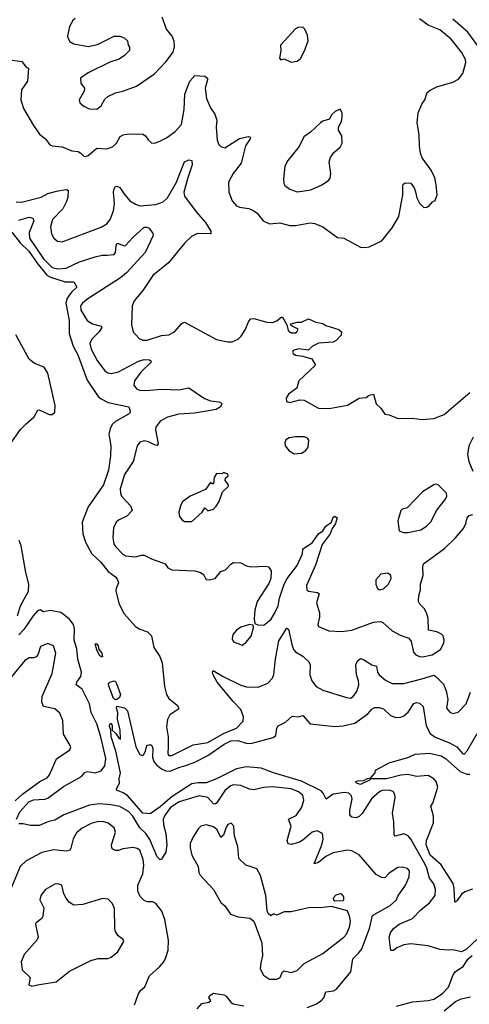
# Model space of a CAD drawing. Extents: x 1550320 to 1685906, y 509093 to 640511.
# Tile 97 of 256: x 1598350 to 1601470, y 555909 to 562741. Entities that reach past the tile are written whole.
import ezdxf

# ---------------------------------------------------------------- set-up
doc = ezdxf.new("R2010")
doc.units = 0

msp = doc.modelspace()

# ---------------------------------------------------------------- linework, layer by layer
at = {"layer": '0CON20XD'}
for points in [[(1598266.7, 562465), (1598365, 562451.2), (1598395, 562412.5), (1598412.5, 562405), (1598403.8, 562315), (1598363.1, 562255), (1598357.5, 562185), (1598375.7, 562125), (1598445, 562008), (1598487.5, 561947.5), (1598531.7, 561911.7), (1598557.5, 561875), (1598575, 561866.7), (1598645, 561858), (1598712.2, 561832.2), (1598755.7, 561825.7), (1598775.6, 561815.6), (1598795, 561794), (1598805, 561792.5), (1598825, 561800), (1598885, 561848.9), (1598955, 561844.4), (1598995, 561858.1), (1599021.1, 561885), (1599048.7, 561931.3), (1599067.9, 561942.1), (1599105, 561948.6), (1599205.9, 561945.9), (1599223.3, 561935), (1599243.8, 561905), (1599265, 561886.7), (1599285, 561883.8), (1599317.5, 561895), (1599368.8, 561921.2), (1599428.8, 561965), (1599473.8, 562015), (1599491.8, 562118.2), (1599496.6, 562225), (1599531.5, 562315), (1599565.4, 562354.6), (1599635, 562349.2), (1599652.9, 562335), (1599654.6, 562325), (1599637.7, 562265), (1599647.8, 562195), (1599675, 562130.8), (1599705.6, 562085), (1599718.1, 562045), (1599713.1, 561995), (1599720, 561905), (1599732.5, 561875), (1599745, 561860.8), (1599775, 561852), (1599875, 561917.5), (1599935, 561931.1), (1599951.2, 561925), (1599950.8, 561915), (1599917.9, 561865), (1599887.1, 561745), (1599831.9, 561675), (1599800, 561615), (1599801.4, 561545), (1599825.8, 561485), (1599855, 561449.2), (1599875, 561440.6), (1599940.7, 561430.7), (1599976.2, 561415), (1599998.3, 561398.3), (1600039.2, 561345), (1600084.1, 561325.9), (1600155, 561332), (1600225, 561314.4), (1600265, 561312.2), (1600365, 561331.4), (1600397.4, 561327.4), (1600454.1, 561304.1), (1600555, 561230), (1600600, 561225), (1600715, 561162), (1600745, 561160), (1600775, 561166.2), (1600864.1, 561205.9), (1600935, 561296.7), (1600982, 561375), (1601010, 561525), (1601010, 561595), (1601015, 561602.5), (1601025, 561610), (1601065, 561607.5), (1601086.7, 561575), (1601096.2, 561546.2), (1601106.7, 561505), (1601125, 561467.5), (1601155, 561437.5), (1601175, 561440), (1601195, 561452.5), (1601215, 561477.5), (1601233, 561487), (1601246.2, 561525), (1601241.2, 561595), (1601230, 561645), (1601205, 561697.5), (1601143, 561783), (1601130.6, 561815), (1601123.7, 561863.7), (1601122.9, 561945), (1601108.5, 562025), (1601114.5, 562095.5), (1601140, 562155), (1601162.5, 562185), (1601178.6, 562235), (1601198.3, 562251.7), (1601245, 562274.4), (1601355, 562308.8), (1601395, 562328.8), (1601425, 562367.5), (1601445.7, 562445), (1601442.9, 562465), (1601415.6, 562515), (1601344.2, 562605), (1601265, 562671.4), (1601184.3, 562704.3), (1601125, 562746.7)], [(1598735, 562748.8), (1598720, 562735), (1598696.7, 562695), (1598682.3, 562627.7), (1598684.3, 562614.3), (1598699.1, 562589.1), (1598725, 562574.3), (1598825.9, 562555.9), (1598891.4, 562568.6), (1599005, 562627.5), (1599045, 562626.7), (1599076.2, 562616.2), (1599097.5, 562595), (1599102.5, 562565), (1599111.7, 562551.7), (1599111.7, 562528.3), (1599078.3, 562491.7), (1599041.7, 562468.3), (1598975, 562446), (1598825, 562372.2), (1598772.5, 562335), (1598775, 562300), (1598800, 562265), (1598796.7, 562245), (1598763.8, 562185), (1598766.7, 562165), (1598795, 562141.2), (1598832.7, 562122.7), (1598885, 562121.4)], [(1598885, 562121.4), (1598915, 562144.3), (1598940.8, 562189.2), (1598961.4, 562208.6), (1599015, 562233.1), (1599065, 562244.2), (1599159.8, 562280.2), (1599285, 562365.7), (1599365, 562449.2), (1599415.7, 562515), (1599424.1, 562555.9), (1599422.3, 562592.3), (1599407.3, 562627.3), (1599368, 562675), (1599338.8, 562758.8)], [(1601554.5, 562524.5), (1601460.2, 562655), (1601356.4, 562745)], [(1600235, 562447.5), (1600275, 562453.3), (1600298.3, 562471.7), (1600326.7, 562525), (1600352.5, 562595), (1600347.5, 562635), (1600330, 562675), (1600315, 562690), (1600283, 562687), (1600265, 562677.5), (1600160, 562565), (1600162.5, 562525), (1600152.5, 562475), (1600161.7, 562461.7), (1600185, 562470), (1600235, 562447.5)], [(1600275, 561548), (1600325, 561554.3), (1600370.3, 561559.7), (1600447.5, 561595), (1600493.3, 561625), (1600505, 561642.5), (1600508.8, 561675), (1600498.8, 561755), (1600506.7, 561785), (1600530.3, 561819.7), (1600574.1, 561855.9), (1600588.8, 561885), (1600586.1, 561936.1), (1600563.3, 561975), (1600563.6, 561996.4), (1600582.5, 562035), (1600587.5, 562065), (1600587.5, 562095), (1600575, 562120), (1600540, 562105), (1600515, 562080), (1600499.3, 562050.7), (1600455, 562036.7), (1600437.5, 562025), (1600368.8, 561961.2), (1600322.3, 561927.7), (1600288.8, 561861.2), (1600211.2, 561765), (1600191.2, 561725), (1600182, 561635), (1600184, 561605), (1600191.2, 561591.2), (1600224.4, 561564.4), (1600275, 561548)], [(1599460.5, 561675), (1599495, 561754.4), (1599525, 561768.5), (1599544.2, 561764.2), (1599548.1, 561735), (1599516, 561645), (1599490.5, 561545), (1599495, 561516.2), (1599575, 561407.5), (1599640.8, 561335), (1599676, 561275), (1599677.5, 561255), (1599585, 561257.3), (1599542.6, 561237.4), (1599496, 561194), (1599382.2, 561055), (1599274.7, 560965.3), (1599205, 560862), (1599145, 560791.2), (1599130, 560755), (1599125.8, 560625), (1599138, 560575), (1599178.8, 560528.8), (1599205, 560517.5), (1599235, 560518.1), (1599335, 560549.4), (1599385, 560554.4), (1599425, 560574.4), (1599475, 560634.2), (1599495, 560641.4), (1599715, 560521.2), (1599795, 560506.2), (1599825, 560506.2), (1599865.6, 560524.4), (1599886.2, 560545), (1599915, 560590), (1599940.3, 560649.7), (1599955, 560666), (1599975, 560668), (1600065, 560642.5), (1600105, 560640), (1600135, 560650.8), (1600165, 560676.7), (1600175, 560677.5), (1600203.3, 560625), (1600213.5, 560585), (1600235, 560569.5), (1600265, 560569.4), (1600274, 560575), (1600282.5, 560595), (1600240, 560615), (1600230, 560625), (1600235, 560630), (1600275, 560642.5), (1600305, 560642.5), (1600355, 560666.7), (1600405, 560643.3), (1600455, 560632.5), (1600475, 560620), (1600565, 560592.5), (1600582.5, 560575), (1600581.7, 560551.7), (1600547.5, 560515), (1600525, 560503.3), (1600425, 560496.7), (1600382.5, 560475), (1600351.7, 560448.3), (1600285, 560458), (1600247.5, 560445), (1600243.3, 560435), (1600247.5, 560425), (1600264.1, 560414.1), (1600315, 560407.5), (1600378.3, 560388.3), (1600402.5, 560345), (1600287.5, 560235), (1600272.5, 560185), (1600215, 560144), (1600200.6, 560115), (1600201.4, 560091.4), (1600225, 560086), (1600295, 560104), (1600325, 560101.2), (1600425, 560046.7), (1600497.3, 560042.7), (1600625, 560066), (1600705, 560114.3), (1600755, 560120), (1600775, 560136.2), (1600805, 560142.5), (1600823.8, 560075), (1600856.7, 560045), (1600885, 560003.3), (1600915, 560000), (1600974.1, 559974.1), (1601073.2, 559976.8), (1601142.3, 559967.7), (1601223.9, 559973.9), (1601295, 560002.5), (1601475, 560154)], [(1598325, 561476.7), (1598364, 561474), (1598499.2, 561510.8), (1598545, 561534.4), (1598605, 561552.5), (1598659.1, 561560.9), (1598675, 561563.8), (1598685.7, 561555), (1598683.4, 561506.6), (1598675, 561480), (1598650.6, 561429.4), (1598578.1, 561355), (1598564.5, 561305), (1598571.4, 561255), (1598586.2, 561225), (1598612.5, 561205), (1598645, 561198.8), (1598915, 561301.4), (1598955, 561324.2), (1598977.5, 561355), (1599001.1, 561415), (1599007.1, 561465), (1599000.8, 561545), (1599005, 561567.5), (1599016, 561584), (1599025, 561586.2), (1599045, 561578), (1599072.1, 561535), (1599114.5, 561485), (1599155, 561460.9), (1599185, 561450.4), (1599295, 561458.2), (1599345, 561477.3), (1599375, 561506.2), (1599437.9, 561615), (1599460.5, 561675)], [(1598345, 561351.2), (1598415, 561371), (1598441.8, 561365), (1598447.7, 561345), (1598415.2, 561265), (1598419.5, 561225), (1598515, 561082.6), (1598575, 561022.7), (1598615, 561012), (1598673.9, 561016.1), (1598765, 561060.3), (1598875, 561096.9), (1598922.1, 561107.9), (1598958.3, 561108.3), (1599005, 561111.9), (1599015.5, 561125), (1599018.9, 561175), (1599025, 561188), (1599035, 561189.4), (1599075, 561171.8), (1599085, 561175.5), (1599135, 561230.8), (1599215, 561300.7), (1599232.3, 561302.3), (1599248, 561295), (1599275, 561257.5), (1599277.5, 561245), (1599220.4, 561125), (1599092, 560985), (1599049, 560951), (1598822.2, 560805), (1598785.6, 560775), (1598771.8, 560755), (1598774.6, 560725), (1598818.5, 560655), (1598855, 560632.1), (1598915, 560615.8), (1598920.8, 560605), (1598902.5, 560575), (1598850.5, 560525), (1598836.5, 560495), (1598845.4, 560455), (1598887.5, 560377.5), (1598941.4, 560305), (1598961.4, 560291.4), (1598985, 560285.5), (1599035, 560298.2), (1599175, 560372.8), (1599215, 560382.9), (1599250.3, 560380.3), (1599260, 560375), (1599262, 560365), (1599190.5, 560295), (1599148.1, 560235), (1599142.5, 560205), (1599160.3, 560180.3), (1599181.7, 560171.7), (1599225, 560167.9), (1599335, 560177.1), (1599455, 560173.4), (1599525, 560187.8), (1599631.9, 560111.9), (1599675, 560097.5), (1599735, 560088.8), (1599750, 560080), (1599753.3, 560075), (1599743.9, 560056.1), (1599714.1, 560035.9), (1599565, 560010.8), (1599455, 560003.7), (1599376.7, 559983.3), (1599326.2, 559955), (1599296.2, 559915), (1599293.9, 559895), (1599312, 559798), (1599305, 559786.2), (1599285, 559790.6), (1599245, 559813.3), (1599215, 559819.4), (1599185, 559809.2), (1599164.6, 559785.4), (1599136.9, 559675), (1599077.1, 559585), (1599046.8, 559485), (1599048.8, 559455), (1599057.5, 559435), (1599121.4, 559365), (1599130, 559335), (1599093.4, 559296.6), (1599035, 559268.1), (1599020.8, 559255), (1599001.4, 559215), (1598997.1, 559145), (1599004.3, 559105), (1599015, 559086.2), (1599064.2, 559035), (1599085, 559021.1), (1599155, 559013.8), (1599195, 559026.9), (1599215, 559026.9), (1599265, 559000.9), (1599360, 558965), (1599377.5, 558937.5), (1599405, 558924.2), (1599511.4, 558918.6), (1599565, 558917.5), (1599605.8, 558905.8), (1599623.3, 558895), (1599645, 558856.7), (1599665, 558853.8), (1599705.8, 558864.2), (1599747, 558913), (1599777.5, 558925), (1599815.5, 558964.5), (1599835, 558975.7), (1599885, 558973.8), (1599925, 558951.2), (1599955, 558944), (1600055, 558950), (1600077.5, 558945), (1600096.1, 558916.1), (1600094, 558865), (1600079.7, 558830.3), (1599998, 558705), (1599982, 558645), (1599976.7, 558585), (1599981.7, 558551.7), (1600003.3, 558543.3), (1600045, 558540.8), (1600095, 558582.9), (1600121.5, 558625), (1600144.5, 558675), (1600152.2, 558727.8), (1600184.7, 558825.3), (1600205.5, 558865), (1600275.4, 558955), (1600312.5, 559035), (1600315, 559070), (1600379.1, 559110.9), (1600425, 559173.8), (1600454.4, 559195.6), (1600475, 559226.2), (1600513.3, 559255), (1600525, 559290), (1600536.4, 559296.4), (1600552.5, 559285), (1600542.5, 559245), (1600518.6, 559211.4), (1600503.8, 559175), (1600450.2, 559099.8), (1600403, 558957), (1600340.9, 558815), (1600343.1, 558785), (1600353.8, 558775), (1600416.2, 558766.2), (1600428, 558758), (1600410.6, 558695), (1600430.8, 558625), (1600430.8, 558595), (1600420, 558545), (1600425, 558530), (1600495, 558501.4), (1600585.6, 558495.6), (1600655.4, 558504.6), (1600805, 558560.4), (1600855, 558565.6), (1600869.2, 558559.2), (1600935, 558500.8), (1600991.5, 558471.5), (1601049.7, 558449.7), (1601065.8, 558425.8), (1601082.4, 558352.4), (1601098.8, 558335), (1601125, 558321.9), (1601145, 558319.4), (1601213.3, 558335), (1601269.7, 558370.3), (1601294, 558415), (1601296, 558435), (1601288.8, 558465), (1601277.3, 558477.3), (1601245, 558493.8), (1601186.4, 558506.4), (1601184.1, 558585.9), (1601174.3, 558625), (1601157.5, 558655), (1601126, 558685), (1601118.8, 558705), (1601121.2, 558745), (1601132, 558785), (1601132.5, 558825), (1601150.9, 558885), (1601147.3, 558945), (1601151.9, 558965), (1601297.6, 559072.4), (1601375, 559145.7), (1601429.6, 559210.4), (1601446.6, 559245), (1601455.9, 559284.1), (1601470, 559300), (1601495, 559307.1)], [(1598295, 561267.1), (1598352.9, 561192.9), (1598413.2, 561135), (1598471.2, 561051.2), (1598539.3, 560969.3), (1598565, 560955.2), (1598665, 560921.8), (1598725, 560922.5), (1598747.5, 560885), (1598710.2, 560849.8), (1598680.1, 560809.9), (1598669.4, 560775), (1598693.1, 560655), (1598692.9, 560565), (1598721.2, 560475), (1598754.7, 560415), (1598819.3, 560239.3), (1598895, 560127.8), (1598915, 560110), (1598964, 560084), (1599107.5, 560055), (1599116, 560025), (1599115.8, 560015), (1599106, 560005), (1599015, 559954.4), (1598994.7, 559935.3), (1598978.8, 559905), (1598970, 559865), (1598981.8, 559785), (1598981.6, 559715), (1598966, 559615), (1598932.3, 559515), (1598825, 559360.6), (1598784.2, 559255), (1598788.6, 559175), (1598807.7, 559115), (1598851.6, 559035), (1598910.4, 558980.4), (1598965, 558911.8), (1599016.2, 558876.2), (1599028.5, 558855), (1599035.6, 558835), (1599019.4, 558795), (1599017.9, 558775), (1599040.5, 558685), (1599075, 558618.8), (1599155, 558531.2), (1599185, 558513.2), (1599238.1, 558495), (1599265.5, 558465), (1599282.3, 558385), (1599322, 558322), (1599338.4, 558278.4), (1599356.1, 558115), (1599370.1, 558060.1), (1599385, 558030.6), (1599442, 557985), (1599453.8, 557965), (1599448.8, 557955), (1599392.9, 557917.1), (1599375.3, 557884.7), (1599370, 557835), (1599381.4, 557765), (1599380.5, 557699.5), (1599378, 557648), (1599385.7, 557635.7), (1599405, 557635.6), (1599555, 557709.6), (1599655, 557726.7), (1599765, 557789.4), (1599855.7, 557825), (1599901.1, 557875), (1599904.5, 557905), (1599885, 557955.7), (1599831.1, 558011.1), (1599721.8, 558145), (1599692.5, 558195), (1599688.8, 558215), (1599693.3, 558226.7), (1599762.9, 558182.9), (1599885, 558123.9), (1599925, 558112.8), (1600005, 558110), (1600072.5, 558137.5), (1600105, 558171.4), (1600113.2, 558196.8), (1600125.2, 558305), (1600148.8, 558431.2), (1600205, 558518.8), (1600215, 558512.5), (1600237.9, 558405), (1600251.2, 558371.2), (1600265, 558355.6), (1600316.2, 558326.2), (1600355.8, 558285), (1600365.7, 558265), (1600363.3, 558195), (1600378.1, 558155), (1600408, 558115), (1600455, 558088.9), (1600617.3, 558037.3), (1600645, 558034.3), (1600665, 558044.2), (1600690.7, 558079.3), (1600702.7, 558125), (1600700.5, 558155), (1600687.1, 558195), (1600683.1, 558265), (1600695, 558292.5), (1600715, 558308.6), (1600735, 558302.9), (1600795, 558265.6), (1600825.4, 558255.4), (1600834, 558214), (1600844.7, 558194.7), (1600887.9, 558157.9), (1600935, 558134.5), (1601015, 558135.4), (1601141.7, 558168.3)], [(1598283.1, 559795), (1598355, 559897.6), (1598395, 559936.5), (1598451.2, 559985), (1598477.3, 560032.7), (1598485, 560034.3), (1598555, 560002), (1598575, 560001.6), (1598595, 560017.8), (1598597.5, 560065), (1598545, 560288.5), (1598520.1, 560330.1), (1598453.3, 560355), (1598415, 560386.2), (1598324.1, 560554.1)], [(1600255, 559730), (1600305, 559734.2), (1600335, 559751.2), (1600352, 559775), (1600356.1, 559823.9), (1600347.3, 559837.3), (1600325.9, 559845.9), (1600265, 559847.1), (1600220.7, 559839.3), (1600198, 559825), (1600190.6, 559805), (1600193.1, 559785), (1600219.7, 559749.7), (1600255, 559730)], [(1601498.1, 559845), (1601466.5, 559785), (1601458.2, 559725), (1601467.1, 559675), (1601495, 559608)], [(1599545, 559260), (1599615.7, 559324.3), (1599635, 559353.3), (1599655, 559332.5), (1599695, 559345.8), (1599714, 559365), (1599735, 559397.5), (1599757.5, 559465), (1599800, 559505), (1599800, 559515), (1599776.7, 559545), (1599777.5, 559562.5), (1599797.5, 559575), (1599795, 559587.5), (1599765, 559600), (1599755, 559590), (1599715, 559592.5), (1599700, 559565), (1599695, 559520), (1599685, 559520), (1599675, 559530), (1599638.8, 559481.2), (1599533.3, 559435), (1599480.8, 559395), (1599468.6, 559375), (1599455.8, 559325), (1599460, 559295), (1599475, 559273.3), (1599495, 559260), (1599545, 559260)], [(1601014.1, 559184.1), (1601045, 559184.2), (1601135, 559202.5), (1601173.2, 559226.8), (1601205, 559258.8), (1601242.5, 559335), (1601304, 559415), (1601313.8, 559435), (1601312, 559455), (1601253.6, 559513.6), (1601235, 559517.5), (1601225, 559513.3), (1601145, 559466), (1601040, 559355), (1601005, 559344.2), (1600994.3, 559335), (1600973.8, 559265), (1600983.3, 559195), (1601014.1, 559184.1)], [(1598335.4, 558605.4), (1598356.6, 558675), (1598411.1, 558775), (1598414.7, 558825), (1598392.5, 558905), (1598360.6, 559090.6), (1598347, 559127)], [(1600846.1, 558786.1), (1600875, 558792.5), (1600907.6, 558822.4), (1600927.5, 558865), (1600926.2, 558885), (1600905, 558901.2), (1600857.5, 558895), (1600822, 558855), (1600822, 558825), (1600833.3, 558795), (1600846.1, 558786.1)], [(1598327.5, 557195), (1598351.9, 557245), (1598414.4, 557315), (1598445, 557327.9), (1598525, 557332.6), (1598545, 557338.9), (1598655, 557421.2), (1598779.6, 557490.4), (1598805, 557520), (1598823.7, 557523.7), (1598875, 557516.2), (1598915, 557530), (1598940.4, 557565), (1598947.6, 557615), (1598913.8, 557765), (1598885, 557854.4), (1598845.4, 557935), (1598835.2, 557995), (1598784, 558095), (1598743.3, 558125), (1598747.3, 558145), (1598774.6, 558185), (1598778.4, 558215), (1598753.8, 558303.8), (1598747.3, 558375), (1598728.8, 558435), (1598730, 558515), (1598722.7, 558545), (1598694.2, 558585), (1598635, 558627.1), (1598565, 558642.1), (1598513.8, 558633.8), (1598495, 558645.6), (1598475, 558638.5), (1598444.9, 558605.1), (1598379.5, 558510.5), (1598345, 558472.5)], [(1599895, 558402.5), (1599919.5, 558420.5), (1599957.1, 558462.9), (1599973.3, 558525), (1599970, 558540), (1599945, 558543.8), (1599885, 558525.7), (1599854.3, 558505), (1599829.4, 558475), (1599824.2, 558445), (1599833.8, 558425), (1599895, 558402.5)], [(1598318.4, 557321.6), (1598371.1, 557368.9), (1598490, 557455), (1598540.2, 557479.8), (1598557.4, 557502.6), (1598606.9, 557613.1), (1598697.5, 557675), (1598704.3, 557695), (1598701.4, 557705), (1598654.7, 557784.7), (1598649.3, 557879.3), (1598628.7, 557928.7), (1598595, 557958.6), (1598516.7, 557975), (1598504.3, 558005), (1598505.8, 558045), (1598575.6, 558204.4), (1598600, 558345), (1598585.8, 558395.8), (1598545, 558413.3), (1598495, 558392.5), (1598475.6, 558335), (1598465, 558321.2), (1598445, 558313.8), (1598415, 558314.2), (1598385, 558295.6), (1598271.5, 558155)], [(1598925, 558320), (1598915, 558320), (1598905, 558329.2), (1598885, 558370), (1598875, 558410), (1598885, 558410), (1598895, 558396.2), (1598900.5, 558370.5), (1598920.6, 558345), (1598925, 558320)], [(1601141.7, 558168.3), (1601225, 558192.2), (1601239.1, 558185), (1601290.2, 558130.2), (1601308.9, 558085), (1601320.6, 558025), (1601312.9, 557965), (1601335, 557936), (1601355, 557928), (1601392.9, 557937.1), (1601447.8, 557995), (1601479.4, 558075)], [(1599015, 558021.4), (1599002.1, 558032.1), (1598965.6, 558125), (1598965.7, 558135), (1598975, 558144.3), (1599005, 558154.2), (1599015, 558150), (1599022.9, 558135), (1599049.4, 558059.4), (1599042, 558038), (1599025, 558024.3), (1599015, 558021.4)], [(1601530, 556365), (1601449.4, 556290.6), (1601416, 556274), (1601355, 556288), (1601325, 556284.2), (1601265, 556289.4), (1601185, 556314.6), (1601065, 556329.2), (1601015, 556322.3), (1600968.2, 556301.8), (1600945, 556282.9), (1600925, 556283.8), (1600914, 556376), (1600923.5, 556405), (1600943.5, 556435), (1600984.4, 556465), (1601075.3, 556504.7), (1601134.7, 556565.3), (1601195, 556614.4), (1601234.2, 556665), (1601236.7, 556705), (1601223.6, 556745), (1601193.1, 556785), (1601174.8, 556855), (1601160.6, 556885), (1601065, 557054.4), (1601045, 557078.6), (1601015, 557091.5), (1600956, 557076), (1600948, 557085), (1600947.5, 557175), (1600936.5, 557235), (1600956.5, 557345), (1600953.3, 557365), (1600941.4, 557385), (1600915, 557396.4), (1600867.1, 557392.9), (1600849.4, 557385), (1600791.8, 557335), (1600726.7, 557233.3), (1600705, 557212.9), (1600685, 557204.4), (1600655, 557209.1), (1600642, 557225), (1600641.7, 557255), (1600657, 557335), (1600653.4, 557355), (1600635, 557374.1), (1600605, 557379.8), (1600525, 557366.4), (1600476.2, 557333.8), (1600456.1, 557375), (1600441.4, 557391.4), (1600305, 557458.4), (1600111.4, 557515), (1600025, 557547.8), (1599925, 557557), (1599855, 557544.4), (1599715, 557473), (1599645, 557445.3), (1599586.7, 557446.7), (1599545, 557439.1), (1599408.9, 557351.1), (1599325, 557279.2), (1599255, 557232.2), (1599205, 557235.5), (1599098.2, 557358.2), (1599067.3, 557377.3), (1599021.2, 557395), (1599021.2, 557405), (1599043.8, 557445), (1599041.4, 557475), (1599050.6, 557515), (1599016.8, 557666.8), (1598984.1, 557765), (1598983.8, 557813.8), (1598972.7, 557837.3), (1598975, 557852.5), (1598985, 557860), (1598993, 557843), (1598991.7, 557811.7), (1599018, 557788), (1599035, 557760), (1599050, 557750), (1599047.1, 557815), (1599030, 557885), (1599032.5, 557935), (1599022.5, 557965), (1599025, 557978.8), (1599077.7, 557967.7), (1599098.5, 557945), (1599156.5, 557695), (1599185, 557643.3), (1599205, 557636.7), (1599209.5, 557640.5), (1599224, 557665), (1599233.3, 557705), (1599255, 557712.5), (1599267.5, 557705), (1599273.3, 557685), (1599272.5, 557625), (1599281.5, 557595), (1599300.4, 557570.4), (1599333.6, 557543.6), (1599365, 557528.4), (1599395, 557527), (1599455, 557553.6), (1599503.6, 557566.4), (1599565, 557589.1), (1599655, 557636.1), (1599768.8, 557715), (1599815, 557737.4), (1599865, 557740.3), (1599922.5, 557722.5), (1599955, 557719.3), (1600109.1, 557760.9), (1600128.8, 557775), (1600135.5, 557824.5), (1600145, 557842), (1600195, 557868.1), (1600240.9, 557909.1), (1600285, 557903.8), (1600315, 557912.5), (1600365, 557856.7), (1600536.8, 557836.8), (1600595, 557840.9), (1600675, 557860), (1600766.1, 557923.9), (1600795, 557958), (1600815, 557968.1), (1600845, 557969.4), (1600875, 557958.9), (1600922.9, 557912.9), (1600959.4, 557900.6), (1600995, 557902.3), (1601015, 557910), (1601045, 557936.7), (1601085, 557995.6), (1601105, 558004.4), (1601125, 557998.9), (1601149.1, 557975), (1601170.8, 557840.8), (1601197.7, 557787.7), (1601232.5, 557762.5), (1601333, 557723), (1601384.2, 557695), (1601425, 557646.7), (1601435, 557646.2), (1601455, 557667.5), (1601525, 557788.1)], [(1601492, 556708), (1601439.6, 556690.4), (1601415.8, 556674.2), (1601385, 556628.8), (1601375, 556617.5), (1601370, 556620), (1601366, 556715), (1601357.2, 556747.2), (1601275, 556877.5), (1601198.3, 556945), (1601171.9, 557015), (1601174.2, 557045.8), (1601220.8, 557169.2), (1601222, 557215), (1601203.3, 557285), (1601217.5, 557305), (1601251.2, 557415), (1601240, 557455), (1601224, 557475), (1601185, 557495.9), (1601105, 557489.5), (1601043.1, 557503.1), (1600995, 557498.7), (1600895, 557473.8), (1600786.2, 557473.8), (1600778.8, 557465), (1600715, 557435.6), (1600687.5, 557445), (1600684, 557455), (1600695, 557460.6), (1600738.6, 557461.4), (1600765, 557475.6), (1600785, 557477.5), (1600817.5, 557515), (1600820, 557535), (1600915, 557585.6), (1601050, 557625), (1601095, 557644.2), (1601195, 557652.3), (1601275, 557633.3), (1601305.9, 557615.9), (1601407.7, 557525), (1601454, 557506), (1601475, 557506.9)], [(1600345, 555886.2), (1600405, 555910), (1600443.8, 555935), (1600462, 555955), (1600473.6, 555996.4), (1600526.9, 556003.1), (1600549.2, 556015), (1600649.2, 556135), (1600662.5, 556225), (1600704.1, 556265.9), (1600724.7, 556295.3), (1600778.8, 556435), (1600798.1, 556525), (1600922, 556595), (1600964.2, 556635), (1600975, 556658.8), (1601027.1, 556735), (1601051.9, 556795), (1601055.8, 556835), (1601041.2, 556851.2), (1601005, 556860), (1600975, 556858), (1600915, 556819.2), (1600885, 556786.2), (1600860.3, 556790.3), (1600825, 556810), (1600706.2, 556946.2), (1600655, 556974.3), (1600625, 556978.9), (1600525, 556961.2), (1600474.3, 556935), (1600425, 556892.5), (1600393.8, 556883.8), (1600446.2, 557015), (1600456.2, 557055), (1600451.9, 557095), (1600415, 557113.1), (1600380.8, 557105), (1600315, 557047.5), (1600287.8, 557032.2), (1600235, 557019.4), (1600213.6, 557023.6), (1600207.1, 557045), (1600234.4, 557145), (1600216.7, 557195), (1600269.4, 557220.6), (1600308, 557278), (1600322.9, 557325), (1600315, 557361.2), (1600285, 557384.5), (1600235, 557403.5), (1600105, 557418.4), (1600045, 557414.6), (1599975, 557396.5), (1599945, 557401.1), (1599885, 557428.5), (1599835, 557432.1), (1599815, 557425.4), (1599776.4, 557395), (1599715, 557304.4), (1599705, 557297.8), (1599695, 557301.1), (1599655, 557344.5), (1599595, 557355.5), (1599455.9, 557314.1), (1599395.9, 557275), (1599360, 557225), (1599346, 557195), (1599348.1, 557155), (1599364.4, 557094.4), (1599370.4, 557015), (1599364, 556966), (1599335, 556915.7), (1599325, 556911.9), (1599305, 556933.1), (1599252.5, 557052.5), (1599224.7, 557095), (1599184.8, 557134.8), (1599136.3, 557215), (1599105, 557246.8), (1599045, 557280.9), (1598983.4, 557293.4), (1598905, 557301.3), (1598835, 557292.2), (1598656.1, 557223.9), (1598595, 557187.3), (1598551.7, 557178.3), (1598485, 557150), (1598425, 557150), (1598375, 557162.5), (1598345, 557162.5)], [(1599148, 555905), (1599153.6, 555923.6), (1599172.1, 555977.9), (1599188.8, 556005), (1599218.7, 556031.3), (1599251.9, 556108.1), (1599320.9, 556169.1), (1599350.8, 556205), (1599365, 556233.3), (1599379.5, 556285), (1599382.7, 556355), (1599358.1, 556498.1), (1599335.6, 556555), (1599295, 556609.2), (1599275, 556619.4), (1599235, 556620.6), (1599215, 556628.6), (1599186.8, 556656.8), (1599170, 556695), (1599169.1, 556735), (1599204.4, 556815), (1599212.7, 556875), (1599207.9, 556915), (1599185, 556979.2), (1599165, 556990.6), (1599135, 556996.5), (1599065, 556988.1), (1599035, 556976), (1599015, 556976.2), (1598997.5, 556985), (1598990, 556995), (1598988, 557015), (1599015.5, 557105), (1599005.7, 557135), (1598965, 557165.4), (1598935, 557176.2), (1598895, 557177.1), (1598845.3, 557164.7), (1598785, 557132.5), (1598745, 557100), (1598721.7, 557058.3), (1598706.3, 556993.7), (1598695, 556977.5), (1598675, 556971.1), (1598585, 556981.1), (1598505, 556962.5), (1598396, 556905), (1598354.6, 556865.4), (1598285, 556700)], [(1600135, 556083.2), (1600157.9, 556095), (1600175, 556133.8), (1600185, 556140.8), (1600235, 556129.7), (1600275, 556143.4), (1600325, 556193.1), (1600455, 556261.8), (1600600.6, 556375), (1600619.1, 556395), (1600640, 556445), (1600645.4, 556485), (1600642.2, 556515), (1600625, 556558.8), (1600515, 556588.8), (1600435, 556579.4), (1600365, 556580.3), (1600235, 556550.4), (1600185, 556552.1), (1600135, 556528.8), (1600115, 556537.5), (1600093, 556523), (1600075, 556540), (1600067.1, 556557.1), (1600057.3, 556665), (1600022.1, 556802.1), (1599995, 556850.6), (1599955.9, 556864.1), (1599918.8, 556875), (1599872.1, 556922.1), (1599864.3, 557005), (1599840.8, 557075), (1599836.1, 557146.1), (1599817.3, 557167.3), (1599795, 557157.1), (1599782.5, 557137.5), (1599765, 557084), (1599745, 557067.5), (1599720.7, 557120.7), (1599695, 557141.9), (1599644.2, 557154.2), (1599606.2, 557145), (1599590.3, 557129.7), (1599552.1, 557067.9), (1599534.4, 557025.6), (1599533.1, 556995), (1599545, 556943.3), (1599588.8, 556865), (1599594, 556825), (1599603.3, 556805), (1599695, 556706.7), (1599745, 556616.2), (1599775, 556593.3), (1599814, 556535), (1599865.6, 556515.6), (1599947.3, 556507.3), (1599976.1, 556486.1), (1600031.2, 556335), (1600035.7, 556245.7), (1600022.6, 556197.4), (1600020, 556155), (1600041.4, 556111.4), (1600084.7, 556084.7), (1600135, 556083.2)], [(1598435, 556036.2), (1598475, 556044.3), (1598603.3, 556065), (1598695, 556138.9), (1598845, 556214.2), (1598895, 556227.5), (1598962.3, 556227.7), (1598985, 556236), (1599027.9, 556272.1), (1599073.8, 556345), (1599068.3, 556358.3), (1599034.4, 556384.4), (1599015.8, 556415), (1599010.8, 556435), (1599008.5, 556575), (1598991.7, 556611.7), (1598965, 556640), (1598925, 556642.9), (1598787.4, 556602.6), (1598725, 556598), (1598695.8, 556615.8), (1598673.3, 556645), (1598656.7, 556675), (1598643.3, 556735), (1598615.8, 556745.8), (1598595, 556742), (1598528.8, 556705), (1598496, 556665), (1598491.2, 556635), (1598517.7, 556577.7), (1598512, 556522), (1598504.2, 556505), (1598464.5, 556475.5), (1598460.8, 556465), (1598479.2, 556375), (1598472.4, 556357.6), (1598380.8, 556255), (1598360, 556205), (1598368, 556148), (1598422.5, 556095), (1598413.3, 556045), (1598435, 556036.2)], [(1600537, 556627), (1600595, 556630), (1600600, 556635), (1600598.8, 556655), (1600585, 556673.3), (1600575, 556676.2), (1600545, 556667.5), (1600526.7, 556645), (1600527.5, 556635), (1600537, 556627)], [(1600965, 555897.7), (1601075, 555926.5), (1601185, 555935.3), (1601225, 555944.2), (1601285, 555985.4), (1601325, 556028.1), (1601357.8, 556115), (1601375, 556137.5), (1601428.3, 556171.7), (1601463.3, 556225), (1601491.2, 556248.8)], [(1599582.1, 555877.9), (1599614.5, 555915.5), (1599662.5, 555925), (1599676.7, 555936.7), (1599662.5, 555955), (1599670.5, 555969.5), (1599695, 555987.5), (1599765.8, 555975.8), (1599783.3, 555965), (1599814.4, 555924.4), (1599832.5, 555912.5), (1599905, 555897.9)], [(1601296.2, 555865), (1601375, 555928.2), (1601415, 555947.3), (1601478, 555962)]]:
    msp.add_lwpolyline(points, dxfattribs=at)

doc.saveas('drawing.dxf')
